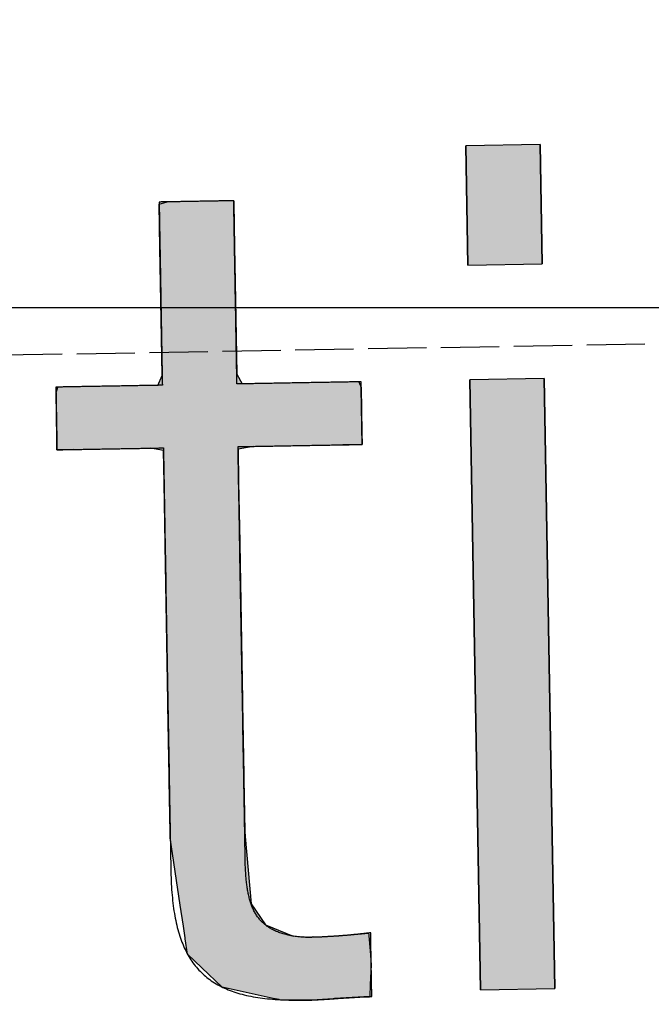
# Model space of a CAD drawing. Extents: x 562 to 7231, y 5817 to 11976.
# Tile 11 of 58: x 3270 to 3324, y 8056 to 8141. Entities that reach past the tile are written whole.
import ezdxf

# ---------------------------------------------------------------- set-up
doc = ezdxf.new("R2010")
doc.units = 0
doc.linetypes.add('GEN3', pattern=[6.25, 5, -1.25])
doc.layers.get('0').update_dxf_attribs({"linetype": 'CONTINUOUS'})
for name, color, linetype in [('3', 6, 'GEN3'), ('5', 3, 'CONTINUOUS'), ('LOGO', 7, 'CONTINUOUS')]:
    doc.layers.add(name, color=color, linetype=linetype)

# ---------------------------------------------------------------- blocks, each defined once
blk = doc.blocks.new('*U41')
at = {"layer": 'LOGO', "color": 30, "linetype": 'CONTINUOUS'}
for p, q in [((23.299, 9.799), (23.398, 9.824)), ((23.299, 9.252), (23.299, 9.799)), ((24.222, 9.824), (24.222, 9.799)), ((24.222, 9.799), (24.222, 9.252)), ((23.299, 8.374), (23.299, 9.252)), ((24.222, 9.252), (24.222, 8.374)), ((23.299, 7.677), (23.299, 8.374)), ((24.222, 8.374), (24.222, 7.677)), ((23.243, 7.555), (23.299, 7.677)), ((24.222, 7.677), (24.288, 7.555)), ((21.981, 7.483), (22.004, 7.555)), ((21.981, 6.928), (21.981, 7.483)), ((25.732, 7.555), (25.759, 7.483)), ((25.759, 7.483), (25.759, 6.928)), ((21.981, 6.779), (21.981, 6.928)), ((25.759, 6.928), (25.759, 6.779)), ((22.187, 6.779), (21.981, 6.779)), ((23.297, 6.746), (23.138, 6.779)), ((23.299, 6.746), (23.297, 6.746)), ((23.299, 6.344), (23.299, 6.746)), ((24.41, 6.779), (24.222, 6.746)), ((24.222, 6.746), (24.222, 6.746)), ((24.222, 6.746), (24.222, 6.344)), ((25.759, 6.779), (25.519, 6.779)), ((23.299, 6.338), (23.299, 6.344)), ((24.222, 6.344), (24.222, 6.338)), ((23.299, 5.597), (23.299, 6.338)), ((24.222, 6.338), (24.222, 5.597)), ((23.299, 5.58), (23.299, 5.597)), ((23.299, 3.639), (23.299, 5.58)), ((24.222, 5.597), (24.222, 5.58)), ((24.222, 5.58), (24.222, 3.639)), ((23.299, 3.594), (23.299, 3.639)), ((23.299, 2.715), (23.299, 3.594)), ((24.222, 3.639), (24.222, 3.594)), ((24.222, 3.594), (24.222, 2.715)), ((23.299, 2.656), (23.299, 2.715)), ((24.222, 2.715), (24.222, 2.656)), ((23.299, 2.018), (23.299, 2.656)), ((24.222, 2.656), (24.222, 2.018)), ((23.299, 1.949), (23.299, 2.018)), ((24.222, 2.018), (24.226, 1.949)), ((23.408, 1.116), (23.299, 1.949)), ((24.226, 1.949), (24.284, 1.116)), ((23.443, 0.852), (23.408, 1.116)), ((24.284, 1.116), (24.457, 0.852)), ((23.461, 0.708), (23.443, 0.852)), ((24.457, 0.852), (24.798, 0.708)), ((23.463, 0.696), (23.461, 0.708)), ((23.488, 0.507), (23.463, 0.696)), ((25.469, 0.708), (25.734, 0.729)), ((25.734, 0.729), (25.736, 0.708)), ((25.736, 0.708), (25.737, 0.696)), ((25.737, 0.696), (25.748, 0.507)), ((23.66, 0.336), (23.488, 0.507)), ((25.748, 0.507), (25.759, 0.336)), ((23.908, 0.092), (23.66, 0.336)), ((25.759, 0.336), (25.743, 0.092)), ((24.539, -0.059), (23.908, 0.092)), ((25.743, 0.092), (25.733, -0.059)), ((24.611, -0.076), (24.539, -0.059)), ((24.614, -0.077), (24.611, -0.076)), ((24.902, -0.086), (24.614, -0.077)), ((24.972, -0.088), (24.902, -0.086)), ((25.081, -0.086), (24.972, -0.088)), ((25.282, -0.077), (25.081, -0.086)), ((25.298, -0.076), (25.282, -0.077)), ((25.733, -0.059), (25.298, -0.076))]:
    blk.add_line(p, q, dxfattribs=at)
at = {"layer": 'LOGO', "color": 30, "linetype": 'CONTINUOUS', "extrusion": (0, 0, -1)}
for points in [[(-23.398, 9.824), (-24.222, 9.799), (-23.299, 9.799)], [(-23.299, 9.799), (-24.222, 9.252), (-23.299, 9.252)], [(-23.299, 9.799), (-24.222, 9.799), (-24.222, 9.252)], [(-23.398, 9.824), (-24.222, 9.824), (-24.222, 9.799)], [(-23.299, 9.252), (-24.222, 8.374), (-23.299, 8.374)], [(-23.299, 9.252), (-24.222, 9.252), (-24.222, 8.374)], [(-23.299, 8.374), (-24.222, 7.677), (-23.299, 7.677)], [(-23.299, 8.374), (-24.222, 8.374), (-24.222, 7.677)], [(-23.299, 7.677), (-24.288, 7.555), (-23.243, 7.555)], [(-23.299, 7.677), (-24.222, 7.677), (-24.288, 7.555)], [(-22.004, 7.555), (-25.759, 7.483), (-21.981, 7.483)], [(-21.981, 7.483), (-25.759, 6.928), (-21.981, 6.928)], [(-21.981, 7.483), (-25.759, 7.483), (-25.759, 6.928)], [(-22.004, 7.555), (-25.732, 7.555), (-25.759, 7.483)], [(-21.981, 6.928), (-25.759, 6.779), (-21.981, 6.779)], [(-21.981, 6.928), (-25.759, 6.928), (-25.759, 6.779)], [(-21.981, 6.779), (-25.519, 6.779), (-22.187, 6.779)], [(-21.981, 6.779), (-25.759, 6.779), (-25.519, 6.779)], [(-23.138, 6.779), (-24.222, 6.746), (-23.297, 6.746)], [(-23.138, 6.779), (-24.41, 6.779), (-24.222, 6.746)], [(-23.297, 6.746), (-24.222, 6.746), (-23.299, 6.746)], [(-23.297, 6.746), (-24.222, 6.746), (-24.222, 6.746)], [(-23.299, 6.746), (-24.222, 6.344), (-23.299, 6.344)], [(-23.299, 6.746), (-24.222, 6.746), (-24.222, 6.344)], [(-23.299, 6.344), (-24.222, 6.338), (-23.299, 6.338)], [(-23.299, 6.344), (-24.222, 6.344), (-24.222, 6.338)], [(-23.299, 6.338), (-24.222, 5.597), (-23.299, 5.597)], [(-23.299, 6.338), (-24.222, 6.338), (-24.222, 5.597)], [(-23.299, 5.597), (-24.222, 5.58), (-23.299, 5.58)], [(-23.299, 5.597), (-24.222, 5.597), (-24.222, 5.58)], [(-23.299, 5.58), (-24.222, 3.639), (-23.299, 3.639)], [(-23.299, 5.58), (-24.222, 5.58), (-24.222, 3.639)], [(-23.299, 3.639), (-24.222, 3.594), (-23.299, 3.594)], [(-23.299, 3.639), (-24.222, 3.639), (-24.222, 3.594)], [(-23.299, 3.594), (-24.222, 2.715), (-23.299, 2.715)], [(-23.299, 3.594), (-24.222, 3.594), (-24.222, 2.715)], [(-23.299, 2.715), (-24.222, 2.656), (-23.299, 2.656)], [(-23.299, 2.715), (-24.222, 2.715), (-24.222, 2.656)], [(-23.299, 2.656), (-24.222, 2.018), (-23.299, 2.018)], [(-23.299, 2.656), (-24.222, 2.656), (-24.222, 2.018)], [(-23.299, 2.018), (-24.226, 1.949), (-23.299, 1.949)], [(-23.299, 2.018), (-24.222, 2.018), (-24.226, 1.949)], [(-23.299, 1.949), (-24.284, 1.116), (-23.408, 1.116)], [(-23.299, 1.949), (-24.226, 1.949), (-24.284, 1.116)], [(-23.408, 1.116), (-24.457, 0.852), (-23.443, 0.852)], [(-23.408, 1.116), (-24.284, 1.116), (-24.457, 0.852)], [(-23.443, 0.852), (-24.798, 0.708), (-23.461, 0.708)], [(-23.443, 0.852), (-24.457, 0.852), (-24.798, 0.708)], [(-23.461, 0.708), (-25.314, 0.696), (-23.463, 0.696)], [(-23.461, 0.708), (-24.798, 0.708), (-25.314, 0.696)], [(-23.463, 0.696), (-25.748, 0.507), (-23.488, 0.507)], [(-23.463, 0.696), (-25.737, 0.696), (-25.748, 0.507)], [(-25.469, 0.708), (-25.737, 0.696), (-25.314, 0.696)], [(-25.734, 0.729), (-25.736, 0.708), (-25.469, 0.708)], [(-25.469, 0.708), (-25.736, 0.708), (-25.737, 0.696)], [(-23.488, 0.507), (-25.759, 0.336), (-23.66, 0.336)], [(-23.488, 0.507), (-25.748, 0.507), (-25.759, 0.336)], [(-23.66, 0.336), (-25.743, 0.092), (-23.908, 0.092)], [(-23.66, 0.336), (-25.759, 0.336), (-25.743, 0.092)], [(-23.908, 0.092), (-25.733, -0.059), (-24.539, -0.059)], [(-23.908, 0.092), (-25.743, 0.092), (-25.733, -0.059)], [(-24.539, -0.059), (-25.298, -0.076), (-24.611, -0.076)], [(-24.539, -0.059), (-25.733, -0.059), (-25.298, -0.076)], [(-24.611, -0.076), (-25.282, -0.077), (-24.614, -0.077)], [(-24.611, -0.076), (-25.298, -0.076), (-25.282, -0.077)], [(-24.614, -0.077), (-25.081, -0.086), (-24.902, -0.086)], [(-24.614, -0.077), (-25.282, -0.077), (-25.081, -0.086)], [(-24.902, -0.086), (-25.081, -0.086), (-24.972, -0.088)]]:
    blk.add_solid(points, dxfattribs=at)
blk = doc.blocks.new('*U42')
at = {"layer": 'LOGO', "color": 30, "linetype": 'CONTINUOUS'}
for p, q in [((27.105, 8.975), (27.105, 10.454)), ((28.027, 10.454), (28.027, 8.975)), ((27.105, 0), (27.105, 7.555)), ((28.027, 7.555), (28.027, 0))]:
    blk.add_line(p, q, dxfattribs=at)
at = {"layer": 'LOGO', "color": 30, "linetype": 'CONTINUOUS', "extrusion": (0, 0, -1)}
for points in [[(-27.105, 10.454), (-28.027, 8.975), (-27.105, 8.975)], [(-27.105, 10.454), (-28.027, 10.454), (-28.027, 8.975)], [(-27.105, 7.555), (-28.027, 0), (-27.105, 0)], [(-27.105, 7.555), (-28.027, 7.555), (-28.027, 0)]]:
    blk.add_solid(points, dxfattribs=at)
blk = doc.blocks.new('KLAUS')
at = {"layer": 'LOGO'}
for points in [[(27.105, 8.975), (28.027, 8.975), (28.027, 10.454), (27.105, 10.454), (27.105, 8.975), (27.105, 8.975)], [(27.105, 0), (28.027, 0), (28.027, 7.555), (27.105, 7.555), (27.105, 0), (27.105, 0)]]:
    blk.add_lwpolyline(points, dxfattribs=at)
blk.add_polyline3d([(24.222, 9.824, 0), (24.221, 9.824, 0), (24.221, 9.824, 0), (24.219, 9.824, 0), (24.217, 9.824, 0), (24.215, 9.824, 0), (24.212, 9.824, 0), (24.208, 9.824, 0), (24.204, 9.824, 0), (24.2, 9.824, 0), (24.195, 9.824, 0), (24.189, 9.824, 0), (24.183, 9.824, 0), (24.177, 9.824, 0), (24.17, 9.824, 0), (24.163, 9.824, 0), (24.156, 9.824, 0), (24.148, 9.824, 0), (24.139, 9.824, 0), (24.131, 9.824, 0), (24.122, 9.824, 0), (24.112, 9.824, 0), (24.103, 9.824, 0), (24.093, 9.824, 0), (24.082, 9.824, 0), (24.072, 9.824, 0), (24.061, 9.824, 0), (24.05, 9.824, 0), (24.038, 9.824, 0), (24.026, 9.824, 0), (24.015, 9.824, 0), (24.003, 9.824, 0), (23.99, 9.824, 0), (23.978, 9.824, 0), (23.965, 9.824, 0), (23.952, 9.824, 0), (23.939, 9.824, 0), (23.926, 9.824, 0), (23.912, 9.824, 0), (23.899, 9.824, 0), (23.885, 9.824, 0), (23.871, 9.824, 0), (23.858, 9.824, 0), (23.844, 9.824, 0), (23.83, 9.824, 0), (23.816, 9.824, 0), (23.802, 9.824, 0), (23.788, 9.824, 0), (23.773, 9.824, 0), (23.759, 9.824, 0), (23.745, 9.824, 0), (23.731, 9.824, 0), (23.717, 9.824, 0), (23.703, 9.824, 0), (23.689, 9.824, 0), (23.675, 9.824, 0), (23.661, 9.824, 0), (23.647, 9.824, 0), (23.634, 9.824, 0), (23.62, 9.824, 0), (23.606, 9.824, 0), (23.593, 9.824, 0), (23.58, 9.824, 0), (23.567, 9.824, 0), (23.554, 9.824, 0), (23.541, 9.824, 0), (23.529, 9.824, 0), (23.516, 9.824, 0), (23.504, 9.824, 0), (23.492, 9.824, 0), (23.481, 9.824, 0), (23.469, 9.824, 0), (23.458, 9.824, 0), (23.447, 9.824, 0), (23.437, 9.824, 0), (23.427, 9.824, 0), (23.417, 9.824, 0), (23.407, 9.824, 0), (23.398, 9.824, 0), (23.389, 9.824, 0), (23.38, 9.824, 0), (23.372, 9.824, 0), (23.364, 9.824, 0), (23.357, 9.824, 0), (23.349, 9.824, 0), (23.343, 9.824, 0), (23.337, 9.824, 0), (23.331, 9.824, 0), (23.325, 9.824, 0), (23.32, 9.824, 0), (23.316, 9.824, 0), (23.312, 9.824, 0), (23.309, 9.824, 0), (23.306, 9.824, 0), (23.303, 9.824, 0), (23.302, 9.824, 0), (23.3, 9.824, 0), (23.3, 9.824, 0), (23.299, 9.824, 0), (23.299, 9.823, 0), (23.299, 9.821, 0), (23.299, 9.817, 0), (23.299, 9.812, 0), (23.299, 9.806, 0), (23.299, 9.798, 0), (23.299, 9.789, 0), (23.299, 9.779, 0), (23.299, 9.768, 0), (23.299, 9.756, 0), (23.299, 9.742, 0), (23.299, 9.728, 0), (23.299, 9.712, 0), (23.299, 9.695, 0), (23.299, 9.677, 0), (23.299, 9.659, 0), (23.299, 9.639, 0), (23.299, 9.618, 0), (23.299, 9.597, 0), (23.299, 9.574, 0), (23.299, 9.551, 0), (23.299, 9.527, 0), (23.299, 9.502, 0), (23.299, 9.477, 0), (23.299, 9.451, 0), (23.299, 9.424, 0), (23.299, 9.396, 0), (23.299, 9.368, 0), (23.299, 9.339, 0), (23.299, 9.31, 0), (23.299, 9.28, 0), (23.299, 9.249, 0), (23.299, 9.218, 0), (23.299, 9.187, 0), (23.299, 9.155, 0), (23.299, 9.123, 0), (23.299, 9.09, 0), (23.299, 9.057, 0), (23.299, 9.024, 0), (23.299, 8.99, 0), (23.299, 8.956, 0), (23.299, 8.922, 0), (23.299, 8.888, 0), (23.299, 8.854, 0), (23.299, 8.819, 0), (23.299, 8.785, 0), (23.299, 8.75, 0), (23.299, 8.715, 0), (23.299, 8.68, 0), (23.299, 8.645, 0), (23.299, 8.611, 0), (23.299, 8.576, 0), (23.299, 8.541, 0), (23.299, 8.507, 0), (23.299, 8.473, 0), (23.299, 8.439, 0), (23.299, 8.405, 0), (23.299, 8.371, 0), (23.299, 8.337, 0), (23.299, 8.304, 0), (23.299, 8.272, 0), (23.299, 8.239, 0), (23.299, 8.207, 0), (23.299, 8.175, 0), (23.299, 8.144, 0), (23.299, 8.114, 0), (23.299, 8.083, 0), (23.299, 8.054, 0), (23.299, 8.025, 0), (23.299, 7.996, 0), (23.299, 7.968, 0), (23.299, 7.941, 0), (23.299, 7.914, 0), (23.299, 7.888, 0), (23.299, 7.863, 0), (23.299, 7.839, 0), (23.299, 7.815, 0), (23.299, 7.793, 0), (23.299, 7.771, 0), (23.299, 7.75, 0), (23.299, 7.729, 0), (23.299, 7.71, 0), (23.299, 7.692, 0), (23.299, 7.675, 0), (23.299, 7.659, 0), (23.299, 7.644, 0), (23.299, 7.629, 0), (23.299, 7.617, 0), (23.299, 7.605, 0), (23.299, 7.594, 0), (23.299, 7.585, 0), (23.299, 7.576, 0), (23.299, 7.57, 0), (23.299, 7.564, 0), (23.299, 7.56, 0), (23.299, 7.557, 0), (23.299, 7.555, 0), (23.299, 7.555, 0), (23.299, 7.555, 0), (23.297, 7.555, 0), (23.295, 7.555, 0), (23.292, 7.555, 0), (23.288, 7.555, 0), (23.283, 7.555, 0), (23.278, 7.555, 0), (23.272, 7.555, 0), (23.265, 7.555, 0), (23.258, 7.555, 0), (23.25, 7.555, 0), (23.242, 7.555, 0), (23.232, 7.555, 0), (23.223, 7.555, 0), (23.212, 7.555, 0), (23.201, 7.555, 0), (23.19, 7.555, 0), (23.178, 7.555, 0), (23.165, 7.555, 0), (23.152, 7.555, 0), (23.138, 7.555, 0), (23.124, 7.555, 0), (23.11, 7.555, 0), (23.095, 7.555, 0), (23.08, 7.555, 0), (23.064, 7.555, 0), (23.048, 7.555, 0), (23.031, 7.555, 0), (23.015, 7.555, 0), (22.997, 7.555, 0), (22.98, 7.555, 0), (22.962, 7.555, 0), (22.944, 7.555, 0), (22.926, 7.555, 0), (22.907, 7.555, 0), (22.889, 7.555, 0), (22.87, 7.555, 0), (22.851, 7.555, 0), (22.831, 7.555, 0), (22.812, 7.555, 0), (22.792, 7.555, 0), (22.772, 7.555, 0), (22.752, 7.555, 0), (22.732, 7.555, 0), (22.712, 7.555, 0), (22.692, 7.555, 0), (22.672, 7.555, 0), (22.652, 7.555, 0), (22.631, 7.555, 0), (22.611, 7.555, 0), (22.591, 7.555, 0), (22.571, 7.555, 0), (22.551, 7.555, 0), (22.531, 7.555, 0), (22.511, 7.555, 0), (22.491, 7.555, 0), (22.471, 7.555, 0), (22.452, 7.555, 0), (22.433, 7.555, 0), (22.413, 7.555, 0), (22.394, 7.555, 0), (22.376, 7.555, 0), (22.357, 7.555, 0), (22.339, 7.555, 0), (22.321, 7.555, 0), (22.303, 7.555, 0), (22.285, 7.555, 0), (22.268, 7.555, 0), (22.251, 7.555, 0), (22.235, 7.555, 0), (22.219, 7.555, 0), (22.203, 7.555, 0), (22.188, 7.555, 0), (22.173, 7.555, 0), (22.158, 7.555, 0), (22.144, 7.555, 0), (22.13, 7.555, 0), (22.117, 7.555, 0), (22.105, 7.555, 0), (22.093, 7.555, 0), (22.081, 7.555, 0), (22.07, 7.555, 0), (22.059, 7.555, 0), (22.049, 7.555, 0), (22.04, 7.555, 0), (22.032, 7.555, 0), (22.023, 7.555, 0), (22.016, 7.555, 0), (22.009, 7.555, 0), (22.003, 7.555, 0), (21.998, 7.555, 0), (21.993, 7.555, 0), (21.989, 7.555, 0), (21.986, 7.555, 0), (21.984, 7.555, 0), (21.982, 7.555, 0), (21.982, 7.555, 0), (21.981, 7.555, 0), (21.981, 7.554, 0), (21.981, 7.553, 0), (21.981, 7.552, 0), (21.981, 7.55, 0), (21.981, 7.548, 0), (21.981, 7.545, 0), (21.981, 7.542, 0), (21.981, 7.538, 0), (21.981, 7.534, 0), (21.981, 7.53, 0), (21.981, 7.525, 0), (21.981, 7.52, 0), (21.981, 7.514, 0), (21.981, 7.508, 0), (21.981, 7.502, 0), (21.981, 7.496, 0), (21.981, 7.489, 0), (21.981, 7.482, 0), (21.981, 7.474, 0), (21.981, 7.466, 0), (21.981, 7.458, 0), (21.981, 7.45, 0), (21.981, 7.442, 0), (21.981, 7.433, 0), (21.981, 7.424, 0), (21.981, 7.414, 0), (21.981, 7.405, 0), (21.981, 7.395, 0), (21.981, 7.385, 0), (21.981, 7.375, 0), (21.981, 7.365, 0), (21.981, 7.354, 0), (21.981, 7.344, 0), (21.981, 7.333, 0), (21.981, 7.322, 0), (21.981, 7.311, 0), (21.981, 7.3, 0), (21.981, 7.288, 0), (21.981, 7.277, 0), (21.981, 7.265, 0), (21.981, 7.254, 0), (21.981, 7.242, 0), (21.981, 7.231, 0), (21.981, 7.219, 0), (21.981, 7.207, 0), (21.981, 7.195, 0), (21.981, 7.183, 0), (21.981, 7.171, 0), (21.981, 7.159, 0), (21.981, 7.147, 0), (21.981, 7.136, 0), (21.981, 7.124, 0), (21.981, 7.112, 0), (21.981, 7.1, 0), (21.981, 7.088, 0), (21.981, 7.077, 0), (21.981, 7.065, 0), (21.981, 7.054, 0), (21.981, 7.042, 0), (21.981, 7.031, 0), (21.981, 7.02, 0), (21.981, 7.009, 0), (21.981, 6.998, 0), (21.981, 6.987, 0), (21.981, 6.977, 0), (21.981, 6.966, 0), (21.981, 6.956, 0), (21.981, 6.946, 0), (21.981, 6.936, 0), (21.981, 6.926, 0), (21.981, 6.917, 0), (21.981, 6.908, 0), (21.981, 6.899, 0), (21.981, 6.89, 0), (21.981, 6.881, 0), (21.981, 6.873, 0), (21.981, 6.865, 0), (21.981, 6.857, 0), (21.981, 6.85, 0), (21.981, 6.843, 0), (21.981, 6.836, 0), (21.981, 6.83, 0), (21.981, 6.824, 0), (21.981, 6.818, 0), (21.981, 6.812, 0), (21.981, 6.807, 0), (21.981, 6.803, 0), (21.981, 6.798, 0), (21.981, 6.795, 0), (21.981, 6.791, 0), (21.981, 6.788, 0), (21.981, 6.785, 0), (21.981, 6.783, 0), (21.981, 6.781, 0), (21.981, 6.78, 0), (21.981, 6.779, 0), (21.981, 6.779, 0), (21.982, 6.779, 0), (21.983, 6.779, 0), (21.984, 6.779, 0), (21.987, 6.779, 0), (21.99, 6.779, 0), (21.994, 6.779, 0), (21.999, 6.779, 0), (22.005, 6.779, 0), (22.011, 6.779, 0), (22.018, 6.779, 0), (22.025, 6.779, 0), (22.034, 6.779, 0), (22.042, 6.779, 0), (22.052, 6.779, 0), (22.062, 6.779, 0), (22.073, 6.779, 0), (22.084, 6.779, 0), (22.095, 6.779, 0), (22.108, 6.779, 0), (22.12, 6.779, 0), (22.134, 6.779, 0), (22.147, 6.779, 0), (22.162, 6.779, 0), (22.176, 6.779, 0), (22.191, 6.779, 0), (22.207, 6.779, 0), (22.223, 6.779, 0), (22.239, 6.779, 0), (22.255, 6.779, 0), (22.272, 6.779, 0), (22.29, 6.779, 0), (22.307, 6.779, 0), (22.325, 6.779, 0), (22.343, 6.779, 0), (22.361, 6.779, 0), (22.38, 6.779, 0), (22.399, 6.779, 0), (22.418, 6.779, 0), (22.437, 6.779, 0), (22.457, 6.779, 0), (22.476, 6.779, 0), (22.496, 6.779, 0), (22.516, 6.779, 0), (22.536, 6.779, 0), (22.556, 6.779, 0), (22.576, 6.779, 0), (22.596, 6.779, 0), (22.616, 6.779, 0), (22.636, 6.779, 0), (22.657, 6.779, 0), (22.677, 6.779, 0), (22.697, 6.779, 0), (22.717, 6.779, 0), (22.737, 6.779, 0), (22.757, 6.779, 0), (22.777, 6.779, 0), (22.797, 6.779, 0), (22.816, 6.779, 0), (22.836, 6.779, 0), (22.855, 6.779, 0), (22.874, 6.779, 0), (22.893, 6.779, 0), (22.912, 6.779, 0), (22.93, 6.779, 0), (22.948, 6.779, 0), (22.966, 6.779, 0), (22.984, 6.779, 0), (23.002, 6.779, 0), (23.019, 6.779, 0), (23.035, 6.779, 0), (23.052, 6.779, 0), (23.068, 6.779, 0), (23.083, 6.779, 0), (23.099, 6.779, 0), (23.113, 6.779, 0), (23.128, 6.779, 0), (23.142, 6.779, 0), (23.155, 6.779, 0), (23.168, 6.779, 0), (23.18, 6.779, 0), (23.192, 6.779, 0), (23.204, 6.779, 0), (23.215, 6.779, 0), (23.225, 6.779, 0), (23.235, 6.779, 0), (23.244, 6.779, 0), (23.252, 6.779, 0), (23.26, 6.779, 0), (23.267, 6.779, 0), (23.274, 6.779, 0), (23.279, 6.779, 0), (23.285, 6.779, 0), (23.289, 6.779, 0), (23.293, 6.779, 0), (23.295, 6.779, 0), (23.297, 6.779, 0), (23.299, 6.779, 0), (23.299, 6.779, 0), (23.299, 6.778, 0), (23.299, 6.773, 0), (23.299, 6.766, 0), (23.299, 6.755, 0), (23.299, 6.741, 0), (23.299, 6.725, 0), (23.299, 6.706, 0), (23.299, 6.684, 0), (23.299, 6.659, 0), (23.299, 6.631, 0), (23.299, 6.601, 0), (23.299, 6.569, 0), (23.299, 6.534, 0), (23.299, 6.496, 0), (23.299, 6.456, 0), (23.299, 6.414, 0), (23.299, 6.37, 0), (23.299, 6.324, 0), (23.299, 6.275, 0), (23.299, 6.225, 0), (23.299, 6.173, 0), (23.299, 6.119, 0), (23.299, 6.063, 0), (23.299, 6.005, 0), (23.299, 5.946, 0), (23.299, 5.885, 0), (23.299, 5.822, 0), (23.299, 5.758, 0), (23.299, 5.693, 0), (23.299, 5.627, 0), (23.299, 5.559, 0), (23.299, 5.49, 0), (23.299, 5.419, 0), (23.299, 5.348, 0), (23.299, 5.276, 0), (23.299, 5.203, 0), (23.299, 5.129, 0), (23.299, 5.054, 0), (23.299, 4.978, 0), (23.299, 4.902, 0), (23.299, 4.825, 0), (23.299, 4.748, 0), (23.299, 4.67, 0), (23.299, 4.592, 0), (23.299, 4.513, 0), (23.299, 4.434, 0), (23.299, 4.355, 0), (23.299, 4.276, 0), (23.299, 4.197, 0), (23.299, 4.118, 0), (23.299, 4.038, 0), (23.299, 3.959, 0), (23.299, 3.88, 0), (23.299, 3.802, 0), (23.299, 3.724, 0), (23.299, 3.646, 0), (23.299, 3.568, 0), (23.299, 3.491, 0), (23.299, 3.415, 0), (23.299, 3.34, 0), (23.299, 3.265, 0), (23.299, 3.191, 0), (23.299, 3.117, 0), (23.299, 3.045, 0), (23.299, 2.974, 0), (23.299, 2.903, 0), (23.299, 2.834, 0), (23.299, 2.766, 0), (23.299, 2.7, 0), (23.299, 2.634, 0), (23.299, 2.57, 0), (23.299, 2.508, 0), (23.299, 2.447, 0), (23.299, 2.387, 0), (23.299, 2.33, 0), (23.299, 2.274, 0), (23.299, 2.219, 0), (23.299, 2.167, 0), (23.299, 2.116, 0), (23.299, 2.068, 0), (23.299, 2.022, 0), (23.299, 1.977, 0), (23.299, 1.935, 0), (23.299, 1.895, 0), (23.299, 1.858, 0), (23.299, 1.822, 0), (23.299, 1.79, 0), (23.299, 1.759, 0), (23.299, 1.732, 0), (23.299, 1.707, 0), (23.299, 1.685, 0), (23.299, 1.665, 0), (23.299, 1.648, 0), (23.299, 1.635, 0), (23.299, 1.624, 0), (23.299, 1.616, 0), (23.299, 1.612, 0), (23.299, 1.608, 0), (23.299, 1.569, 0), (23.299, 1.53, 0), (23.299, 1.492, 0), (23.3, 1.454, 0), (23.301, 1.417, 0), (23.302, 1.381, 0), (23.303, 1.345, 0), (23.305, 1.309, 0), (23.307, 1.274, 0), (23.309, 1.24, 0), (23.312, 1.206, 0), (23.315, 1.173, 0), (23.318, 1.14, 0), (23.321, 1.108, 0), (23.325, 1.076, 0), (23.329, 1.045, 0), (23.334, 1.014, 0), (23.338, 0.983, 0), (23.343, 0.954, 0), (23.349, 0.924, 0), (23.355, 0.895, 0), (23.361, 0.867, 0), (23.367, 0.839, 0), (23.374, 0.812, 0), (23.381, 0.785, 0), (23.388, 0.759, 0), (23.396, 0.733, 0), (23.404, 0.707, 0), (23.412, 0.682, 0), (23.421, 0.658, 0), (23.43, 0.634, 0), (23.439, 0.61, 0), (23.449, 0.587, 0), (23.459, 0.564, 0), (23.47, 0.542, 0), (23.481, 0.52, 0), (23.492, 0.499, 0), (23.503, 0.478, 0), (23.515, 0.457, 0), (23.527, 0.437, 0), (23.54, 0.417, 0), (23.553, 0.398, 0), (23.567, 0.379, 0), (23.58, 0.361, 0), (23.595, 0.343, 0), (23.609, 0.326, 0), (23.624, 0.308, 0), (23.639, 0.292, 0), (23.655, 0.275, 0), (23.671, 0.259, 0), (23.688, 0.244, 0), (23.704, 0.229, 0), (23.722, 0.214, 0), (23.739, 0.2, 0), (23.757, 0.186, 0), (23.776, 0.172, 0), (23.795, 0.159, 0), (23.814, 0.146, 0), (23.834, 0.134, 0), (23.854, 0.122, 0), (23.874, 0.11, 0), (23.895, 0.099, 0), (23.917, 0.088, 0), (23.938, 0.078, 0), (23.961, 0.067, 0), (23.983, 0.057, 0), (24.006, 0.048, 0), (24.03, 0.039, 0), (24.054, 0.03, 0), (24.078, 0.022, 0), (24.103, 0.013, 0), (24.128, 0.006, 0), (24.154, -0.002, 0), (24.18, -0.009, 0), (24.207, -0.016, 0), (24.234, -0.022, 0), (24.261, -0.028, 0), (24.289, -0.034, 0), (24.318, -0.04, 0), (24.347, -0.045, 0), (24.376, -0.05, 0), (24.406, -0.054, 0), (24.436, -0.059, 0), (24.467, -0.063, 0), (24.498, -0.066, 0), (24.53, -0.07, 0), (24.562, -0.073, 0), (24.595, -0.076, 0), (24.628, -0.078, 0), (24.661, -0.08, 0), (24.695, -0.082, 0), (24.73, -0.084, 0), (24.765, -0.085, 0), (24.801, -0.086, 0), (24.837, -0.087, 0), (24.873, -0.088, 0), (24.91, -0.088, 0), (24.941, -0.088, 0), (24.95, -0.088, 0), (24.958, -0.088, 0), (24.967, -0.088, 0), (24.975, -0.088, 0), (24.984, -0.088, 0), (24.992, -0.088, 0), (25.001, -0.088, 0), (25.009, -0.088, 0), (25.017, -0.088, 0), (25.026, -0.087, 0), (25.034, -0.087, 0), (25.043, -0.087, 0), (25.051, -0.087, 0), (25.06, -0.087, 0), (25.068, -0.086, 0), (25.077, -0.086, 0), (25.085, -0.086, 0), (25.093, -0.086, 0), (25.102, -0.085, 0), (25.11, -0.085, 0), (25.119, -0.085, 0), (25.127, -0.084, 0), (25.135, -0.084, 0), (25.144, -0.084, 0), (25.152, -0.083, 0), (25.16, -0.083, 0), (25.169, -0.083, 0), (25.177, -0.082, 0), (25.186, -0.082, 0), (25.194, -0.082, 0), (25.202, -0.081, 0), (25.21, -0.081, 0), (25.219, -0.08, 0), (25.227, -0.08, 0), (25.235, -0.08, 0), (25.244, -0.079, 0), (25.252, -0.079, 0), (25.26, -0.078, 0), (25.269, -0.078, 0), (25.277, -0.077, 0), (25.285, -0.077, 0), (25.294, -0.077, 0), (25.302, -0.076, 0), (25.31, -0.076, 0), (25.319, -0.075, 0), (25.327, -0.075, 0), (25.335, -0.074, 0), (25.344, -0.074, 0), (25.352, -0.073, 0), (25.36, -0.073, 0), (25.369, -0.073, 0), (25.377, -0.072, 0), (25.385, -0.072, 0), (25.393, -0.071, 0), (25.402, -0.071, 0), (25.41, -0.07, 0), (25.418, -0.07, 0), (25.427, -0.07, 0), (25.435, -0.069, 0), (25.443, -0.069, 0), (25.452, -0.068, 0), (25.46, -0.068, 0), (25.468, -0.067, 0), (25.477, -0.067, 0), (25.485, -0.067, 0), (25.493, -0.066, 0), (25.502, -0.066, 0), (25.51, -0.065, 0), (25.518, -0.065, 0), (25.527, -0.065, 0), (25.535, -0.064, 0), (25.543, -0.064, 0), (25.552, -0.064, 0), (25.56, -0.063, 0), (25.568, -0.063, 0), (25.577, -0.063, 0), (25.585, -0.062, 0), (25.594, -0.062, 0), (25.602, -0.062, 0), (25.61, -0.062, 0), (25.619, -0.061, 0), (25.627, -0.061, 0), (25.636, -0.061, 0), (25.644, -0.061, 0), (25.652, -0.06, 0), (25.661, -0.06, 0), (25.669, -0.06, 0), (25.678, -0.06, 0), (25.686, -0.06, 0), (25.695, -0.06, 0), (25.703, -0.059, 0), (25.712, -0.059, 0), (25.72, -0.059, 0), (25.729, -0.059, 0), (25.737, -0.059, 0), (25.746, -0.059, 0), (25.754, -0.059, 0), (25.759, -0.059, 0), (25.759, -0.059, 0), (25.759, -0.058, 0), (25.759, -0.056, 0), (25.759, -0.054, 0), (25.759, -0.052, 0), (25.759, -0.049, 0), (25.759, -0.046, 0), (25.759, -0.042, 0), (25.759, -0.038, 0), (25.759, -0.034, 0), (25.759, -0.029, 0), (25.759, -0.024, 0), (25.759, -0.018, 0), (25.759, -0.013, 0), (25.759, -0.006, 0), (25.759, 0, 0), (25.759, 0.007, 0), (25.759, 0.014, 0), (25.759, 0.022, 0), (25.759, 0.03, 0), (25.759, 0.038, 0), (25.759, 0.046, 0), (25.759, 0.055, 0), (25.759, 0.064, 0), (25.759, 0.073, 0), (25.759, 0.083, 0), (25.759, 0.092, 0), (25.759, 0.102, 0), (25.759, 0.112, 0), (25.759, 0.123, 0), (25.759, 0.133, 0), (25.759, 0.144, 0), (25.759, 0.155, 0), (25.759, 0.166, 0), (25.759, 0.177, 0), (25.759, 0.188, 0), (25.759, 0.199, 0), (25.759, 0.211, 0), (25.759, 0.223, 0), (25.759, 0.234, 0), (25.759, 0.246, 0), (25.759, 0.258, 0), (25.759, 0.27, 0), (25.759, 0.282, 0), (25.759, 0.294, 0), (25.759, 0.306, 0), (25.759, 0.318, 0), (25.759, 0.33, 0), (25.759, 0.342, 0), (25.759, 0.355, 0), (25.759, 0.367, 0), (25.759, 0.379, 0), (25.759, 0.391, 0), (25.759, 0.403, 0), (25.759, 0.415, 0), (25.759, 0.427, 0), (25.759, 0.438, 0), (25.759, 0.45, 0), (25.759, 0.462, 0), (25.759, 0.473, 0), (25.759, 0.485, 0), (25.759, 0.496, 0), (25.759, 0.507, 0), (25.759, 0.518, 0), (25.759, 0.529, 0), (25.759, 0.539, 0), (25.759, 0.55, 0), (25.759, 0.56, 0), (25.759, 0.57, 0), (25.759, 0.58, 0), (25.759, 0.59, 0), (25.759, 0.599, 0), (25.759, 0.609, 0), (25.759, 0.617, 0), (25.759, 0.626, 0), (25.759, 0.635, 0), (25.759, 0.643, 0), (25.759, 0.651, 0), (25.759, 0.658, 0), (25.759, 0.665, 0), (25.759, 0.672, 0), (25.759, 0.679, 0), (25.759, 0.685, 0), (25.759, 0.691, 0), (25.759, 0.697, 0), (25.759, 0.702, 0), (25.759, 0.707, 0), (25.759, 0.711, 0), (25.759, 0.715, 0), (25.759, 0.719, 0), (25.759, 0.722, 0), (25.759, 0.725, 0), (25.759, 0.727, 0), (25.759, 0.729, 0), (25.759, 0.73, 0), (25.759, 0.731, 0), (25.759, 0.732, 0), (25.754, 0.731, 0), (25.746, 0.73, 0), (25.738, 0.729, 0), (25.73, 0.728, 0), (25.722, 0.728, 0), (25.714, 0.727, 0), (25.706, 0.726, 0), (25.698, 0.725, 0), (25.69, 0.724, 0), (25.682, 0.723, 0), (25.674, 0.723, 0), (25.666, 0.722, 0), (25.657, 0.721, 0), (25.649, 0.72, 0), (25.641, 0.72, 0), (25.633, 0.719, 0), (25.625, 0.718, 0), (25.617, 0.717, 0), (25.609, 0.717, 0), (25.601, 0.716, 0), (25.593, 0.715, 0), (25.585, 0.714, 0), (25.577, 0.714, 0), (25.569, 0.713, 0), (25.56, 0.712, 0), (25.552, 0.712, 0), (25.544, 0.711, 0), (25.536, 0.71, 0), (25.528, 0.71, 0), (25.52, 0.709, 0), (25.512, 0.709, 0), (25.504, 0.708, 0), (25.496, 0.707, 0), (25.488, 0.707, 0), (25.48, 0.706, 0), (25.471, 0.706, 0), (25.463, 0.705, 0), (25.455, 0.704, 0), (25.447, 0.704, 0), (25.439, 0.703, 0), (25.431, 0.703, 0), (25.423, 0.702, 0), (25.415, 0.702, 0), (25.407, 0.701, 0), (25.399, 0.701, 0), (25.391, 0.7, 0), (25.383, 0.7, 0), (25.375, 0.699, 0), (25.366, 0.699, 0), (25.358, 0.698, 0), (25.35, 0.698, 0), (25.342, 0.698, 0), (25.334, 0.697, 0), (25.326, 0.697, 0), (25.318, 0.696, 0), (25.31, 0.696, 0), (25.302, 0.696, 0), (25.294, 0.695, 0), (25.286, 0.695, 0), (25.277, 0.695, 0), (25.269, 0.694, 0), (25.261, 0.694, 0), (25.253, 0.694, 0), (25.245, 0.693, 0), (25.237, 0.693, 0), (25.229, 0.693, 0), (25.221, 0.692, 0), (25.213, 0.692, 0), (25.205, 0.692, 0), (25.197, 0.692, 0), (25.189, 0.691, 0), (25.18, 0.691, 0), (25.172, 0.691, 0), (25.164, 0.691, 0), (25.156, 0.69, 0), (25.148, 0.69, 0), (25.14, 0.69, 0), (25.132, 0.69, 0), (25.124, 0.69, 0), (25.116, 0.689, 0), (25.108, 0.689, 0), (25.1, 0.689, 0), (25.092, 0.689, 0), (25.084, 0.689, 0), (25.075, 0.689, 0), (25.067, 0.689, 0), (25.059, 0.688, 0), (25.051, 0.688, 0), (25.043, 0.688, 0), (25.035, 0.688, 0), (25.027, 0.688, 0), (25.019, 0.688, 0), (25.011, 0.688, 0), (25.003, 0.688, 0), (24.994, 0.688, 0), (24.986, 0.688, 0), (24.978, 0.688, 0), (24.97, 0.688, 0), (24.953, 0.689, 0), (24.933, 0.691, 0), (24.914, 0.692, 0), (24.895, 0.694, 0), (24.876, 0.696, 0), (24.858, 0.699, 0), (24.84, 0.701, 0), (24.822, 0.704, 0), (24.805, 0.707, 0), (24.788, 0.71, 0), (24.771, 0.713, 0), (24.755, 0.717, 0), (24.739, 0.721, 0), (24.723, 0.724, 0), (24.707, 0.729, 0), (24.692, 0.733, 0), (24.677, 0.737, 0), (24.663, 0.742, 0), (24.649, 0.747, 0), (24.635, 0.752, 0), (24.621, 0.757, 0), (24.608, 0.762, 0), (24.595, 0.768, 0), (24.582, 0.773, 0), (24.57, 0.779, 0), (24.558, 0.785, 0), (24.546, 0.792, 0), (24.534, 0.798, 0), (24.523, 0.805, 0), (24.512, 0.812, 0), (24.501, 0.819, 0), (24.491, 0.826, 0), (24.48, 0.833, 0), (24.47, 0.841, 0), (24.461, 0.848, 0), (24.451, 0.856, 0), (24.442, 0.864, 0), (24.433, 0.873, 0), (24.424, 0.881, 0), (24.416, 0.89, 0), (24.407, 0.899, 0), (24.399, 0.908, 0), (24.391, 0.917, 0), (24.384, 0.926, 0), (24.376, 0.936, 0), (24.369, 0.945, 0), (24.362, 0.955, 0), (24.355, 0.965, 0), (24.349, 0.975, 0), (24.343, 0.986, 0), (24.337, 0.996, 0), (24.331, 1.007, 0), (24.325, 1.018, 0), (24.319, 1.029, 0), (24.314, 1.04, 0), (24.309, 1.052, 0), (24.304, 1.063, 0), (24.299, 1.075, 0), (24.294, 1.087, 0), (24.29, 1.099, 0), (24.286, 1.111, 0), (24.282, 1.124, 0), (24.278, 1.137, 0), (24.274, 1.149, 0), (24.27, 1.162, 0), (24.267, 1.175, 0), (24.264, 1.189, 0), (24.261, 1.202, 0), (24.258, 1.216, 0), (24.255, 1.23, 0), (24.252, 1.244, 0), (24.25, 1.258, 0), (24.247, 1.272, 0), (24.245, 1.287, 0), (24.243, 1.301, 0), (24.241, 1.316, 0), (24.239, 1.331, 0), (24.237, 1.346, 0), (24.235, 1.361, 0), (24.234, 1.377, 0), (24.232, 1.392, 0), (24.231, 1.408, 0), (24.23, 1.424, 0), (24.229, 1.44, 0), (24.227, 1.456, 0), (24.227, 1.473, 0), (24.226, 1.49, 0), (24.225, 1.506, 0), (24.224, 1.523, 0), (24.224, 1.54, 0), (24.223, 1.557, 0), (24.223, 1.575, 0), (24.222, 1.592, 0), (24.222, 1.61, 0), (24.222, 1.628, 0), (24.222, 1.646, 0), (24.222, 1.664, 0), (24.222, 1.682, 0), (24.222, 1.685, 0), (24.222, 1.689, 0), (24.222, 1.697, 0), (24.222, 1.708, 0), (24.222, 1.721, 0), (24.222, 1.738, 0), (24.222, 1.757, 0), (24.222, 1.779, 0), (24.222, 1.803, 0), (24.222, 1.831, 0), (24.222, 1.86, 0), (24.222, 1.893, 0), (24.222, 1.927, 0), (24.222, 1.964, 0), (24.222, 2.004, 0), (24.222, 2.045, 0), (24.222, 2.089, 0), (24.222, 2.135, 0), (24.222, 2.183, 0), (24.222, 2.232, 0), (24.222, 2.284, 0), (24.222, 2.338, 0), (24.222, 2.393, 0), (24.222, 2.45, 0), (24.222, 2.508, 0), (24.222, 2.568, 0), (24.222, 2.63, 0), (24.222, 2.693, 0), (24.222, 2.758, 0), (24.222, 2.823, 0), (24.222, 2.89, 0), (24.222, 2.958, 0), (24.222, 3.028, 0), (24.222, 3.098, 0), (24.222, 3.169, 0), (24.222, 3.242, 0), (24.222, 3.315, 0), (24.222, 3.388, 0), (24.222, 3.463, 0), (24.222, 3.538, 0), (24.222, 3.614, 0), (24.222, 3.69, 0), (24.222, 3.767, 0), (24.222, 3.844, 0), (24.222, 3.922, 0), (24.222, 3.999, 0), (24.222, 4.077, 0), (24.222, 4.155, 0), (24.222, 4.233, 0), (24.222, 4.312, 0), (24.222, 4.39, 0), (24.222, 4.468, 0), (24.222, 4.545, 0), (24.222, 4.623, 0), (24.222, 4.7, 0), (24.222, 4.777, 0), (24.222, 4.853, 0), (24.222, 4.929, 0), (24.222, 5.004, 0), (24.222, 5.078, 0), (24.222, 5.152, 0), (24.222, 5.225, 0), (24.222, 5.297, 0), (24.222, 5.368, 0), (24.222, 5.439, 0), (24.222, 5.508, 0), (24.222, 5.576, 0), (24.222, 5.643, 0), (24.222, 5.709, 0), (24.222, 5.773, 0), (24.222, 5.836, 0), (24.222, 5.897, 0), (24.222, 5.958, 0), (24.222, 6.016, 0), (24.222, 6.073, 0), (24.222, 6.128, 0), (24.222, 6.181, 0), (24.222, 6.233, 0), (24.222, 6.283, 0), (24.222, 6.33, 0), (24.222, 6.376, 0), (24.222, 6.42, 0), (24.222, 6.461, 0), (24.222, 6.5, 0), (24.222, 6.537, 0), (24.222, 6.572, 0), (24.222, 6.604, 0), (24.222, 6.633, 0), (24.222, 6.66, 0), (24.222, 6.685, 0), (24.222, 6.707, 0), (24.222, 6.726, 0), (24.222, 6.742, 0), (24.222, 6.755, 0), (24.222, 6.766, 0), (24.222, 6.773, 0), (24.222, 6.778, 0), (24.222, 6.779, 0), (24.222, 6.779, 0), (24.224, 6.779, 0), (24.226, 6.779, 0), (24.23, 6.779, 0), (24.234, 6.779, 0), (24.239, 6.779, 0), (24.245, 6.779, 0), (24.252, 6.779, 0), (24.259, 6.779, 0), (24.268, 6.779, 0), (24.277, 6.779, 0), (24.287, 6.779, 0), (24.297, 6.779, 0), (24.308, 6.779, 0), (24.32, 6.779, 0), (24.333, 6.779, 0), (24.346, 6.779, 0), (24.36, 6.779, 0), (24.375, 6.779, 0), (24.39, 6.779, 0), (24.406, 6.779, 0), (24.422, 6.779, 0), (24.439, 6.779, 0), (24.456, 6.779, 0), (24.474, 6.779, 0), (24.492, 6.779, 0), (24.511, 6.779, 0), (24.53, 6.779, 0), (24.549, 6.779, 0), (24.569, 6.779, 0), (24.589, 6.779, 0), (24.61, 6.779, 0), (24.631, 6.779, 0), (24.652, 6.779, 0), (24.674, 6.779, 0), (24.696, 6.779, 0), (24.718, 6.779, 0), (24.74, 6.779, 0), (24.763, 6.779, 0), (24.785, 6.779, 0), (24.808, 6.779, 0), (24.831, 6.779, 0), (24.854, 6.779, 0), (24.878, 6.779, 0), (24.901, 6.779, 0), (24.925, 6.779, 0), (24.948, 6.779, 0), (24.972, 6.779, 0), (24.995, 6.779, 0), (25.019, 6.779, 0), (25.042, 6.779, 0), (25.066, 6.779, 0), (25.089, 6.779, 0), (25.113, 6.779, 0), (25.136, 6.779, 0), (25.159, 6.779, 0), (25.182, 6.779, 0), (25.205, 6.779, 0), (25.227, 6.779, 0), (25.25, 6.779, 0), (25.272, 6.779, 0), (25.294, 6.779, 0), (25.316, 6.779, 0), (25.337, 6.779, 0), (25.358, 6.779, 0), (25.379, 6.779, 0), (25.4, 6.779, 0), (25.42, 6.779, 0), (25.44, 6.779, 0), (25.459, 6.779, 0), (25.478, 6.779, 0), (25.497, 6.779, 0), (25.515, 6.779, 0), (25.532, 6.779, 0), (25.549, 6.779, 0), (25.566, 6.779, 0), (25.582, 6.779, 0), (25.597, 6.779, 0), (25.612, 6.779, 0), (25.626, 6.779, 0), (25.64, 6.779, 0), (25.653, 6.779, 0), (25.665, 6.779, 0), (25.677, 6.779, 0), (25.688, 6.779, 0), (25.698, 6.779, 0), (25.708, 6.779, 0), (25.717, 6.779, 0), (25.725, 6.779, 0), (25.732, 6.779, 0), (25.738, 6.779, 0), (25.744, 6.779, 0), (25.749, 6.779, 0), (25.753, 6.779, 0), (25.756, 6.779, 0), (25.758, 6.779, 0), (25.759, 6.779, 0), (25.759, 6.779, 0), (25.759, 6.779, 0), (25.759, 6.78, 0), (25.759, 6.781, 0), (25.759, 6.783, 0), (25.759, 6.785, 0), (25.759, 6.788, 0), (25.759, 6.791, 0), (25.759, 6.795, 0), (25.759, 6.798, 0), (25.759, 6.803, 0), (25.759, 6.807, 0), (25.759, 6.812, 0), (25.759, 6.818, 0), (25.759, 6.824, 0), (25.759, 6.83, 0), (25.759, 6.836, 0), (25.759, 6.843, 0), (25.759, 6.85, 0), (25.759, 6.857, 0), (25.759, 6.865, 0), (25.759, 6.873, 0), (25.759, 6.881, 0), (25.759, 6.89, 0), (25.759, 6.899, 0), (25.759, 6.908, 0), (25.759, 6.917, 0), (25.759, 6.926, 0), (25.759, 6.936, 0), (25.759, 6.946, 0), (25.759, 6.956, 0), (25.759, 6.966, 0), (25.759, 6.977, 0), (25.759, 6.987, 0), (25.759, 6.998, 0), (25.759, 7.009, 0), (25.759, 7.02, 0), (25.759, 7.031, 0), (25.759, 7.042, 0), (25.759, 7.054, 0), (25.759, 7.065, 0), (25.759, 7.077, 0), (25.759, 7.088, 0), (25.759, 7.1, 0), (25.759, 7.112, 0), (25.759, 7.124, 0), (25.759, 7.136, 0), (25.759, 7.147, 0), (25.759, 7.159, 0), (25.759, 7.171, 0), (25.759, 7.183, 0), (25.759, 7.195, 0), (25.759, 7.207, 0), (25.759, 7.219, 0), (25.759, 7.231, 0), (25.759, 7.242, 0), (25.759, 7.254, 0), (25.759, 7.265, 0), (25.759, 7.277, 0), (25.759, 7.288, 0), (25.759, 7.3, 0), (25.759, 7.311, 0), (25.759, 7.322, 0), (25.759, 7.333, 0), (25.759, 7.344, 0), (25.759, 7.354, 0), (25.759, 7.365, 0), (25.759, 7.375, 0), (25.759, 7.385, 0), (25.759, 7.395, 0), (25.759, 7.405, 0), (25.759, 7.414, 0), (25.759, 7.424, 0), (25.759, 7.433, 0), (25.759, 7.442, 0), (25.759, 7.45, 0), (25.759, 7.458, 0), (25.759, 7.466, 0), (25.759, 7.474, 0), (25.759, 7.482, 0), (25.759, 7.489, 0), (25.759, 7.496, 0), (25.759, 7.502, 0), (25.759, 7.508, 0), (25.759, 7.514, 0), (25.759, 7.52, 0), (25.759, 7.525, 0), (25.759, 7.53, 0), (25.759, 7.534, 0), (25.759, 7.538, 0), (25.759, 7.542, 0), (25.759, 7.545, 0), (25.759, 7.548, 0), (25.759, 7.55, 0), (25.759, 7.552, 0), (25.759, 7.553, 0), (25.759, 7.554, 0), (25.759, 7.555, 0), (25.759, 7.555, 0), (25.758, 7.555, 0), (25.756, 7.555, 0), (25.753, 7.555, 0), (25.75, 7.555, 0), (25.745, 7.555, 0), (25.74, 7.555, 0), (25.734, 7.555, 0), (25.727, 7.555, 0), (25.719, 7.555, 0), (25.71, 7.555, 0), (25.701, 7.555, 0), (25.691, 7.555, 0), (25.68, 7.555, 0), (25.668, 7.555, 0), (25.656, 7.555, 0), (25.643, 7.555, 0), (25.63, 7.555, 0), (25.615, 7.555, 0), (25.601, 7.555, 0), (25.585, 7.555, 0), (25.57, 7.555, 0), (25.553, 7.555, 0), (25.536, 7.555, 0), (25.519, 7.555, 0), (25.501, 7.555, 0), (25.482, 7.555, 0), (25.463, 7.555, 0), (25.444, 7.555, 0), (25.425, 7.555, 0), (25.405, 7.555, 0), (25.384, 7.555, 0), (25.363, 7.555, 0), (25.342, 7.555, 0), (25.321, 7.555, 0), (25.299, 7.555, 0), (25.277, 7.555, 0), (25.255, 7.555, 0), (25.233, 7.555, 0), (25.21, 7.555, 0), (25.187, 7.555, 0), (25.165, 7.555, 0), (25.141, 7.555, 0), (25.118, 7.555, 0), (25.095, 7.555, 0), (25.071, 7.555, 0), (25.048, 7.555, 0), (25.024, 7.555, 0), (25.001, 7.555, 0), (24.977, 7.555, 0), (24.954, 7.555, 0), (24.93, 7.555, 0), (24.907, 7.555, 0), (24.883, 7.555, 0), (24.86, 7.555, 0), (24.837, 7.555, 0), (24.814, 7.555, 0), (24.791, 7.555, 0), (24.768, 7.555, 0), (24.745, 7.555, 0), (24.723, 7.555, 0), (24.701, 7.555, 0), (24.679, 7.555, 0), (24.657, 7.555, 0), (24.636, 7.555, 0), (24.615, 7.555, 0), (24.594, 7.555, 0), (24.574, 7.555, 0), (24.554, 7.555, 0), (24.534, 7.555, 0), (24.515, 7.555, 0), (24.496, 7.555, 0), (24.478, 7.555, 0), (24.46, 7.555, 0), (24.443, 7.555, 0), (24.426, 7.555, 0), (24.409, 7.555, 0), (24.394, 7.555, 0), (24.378, 7.555, 0), (24.364, 7.555, 0), (24.35, 7.555, 0), (24.336, 7.555, 0), (24.323, 7.555, 0), (24.311, 7.555, 0), (24.3, 7.555, 0), (24.289, 7.555, 0), (24.279, 7.555, 0), (24.27, 7.555, 0), (24.261, 7.555, 0), (24.253, 7.555, 0), (24.246, 7.555, 0), (24.24, 7.555, 0), (24.235, 7.555, 0), (24.23, 7.555, 0), (24.227, 7.555, 0), (24.224, 7.555, 0), (24.223, 7.555, 0), (24.222, 7.555, 0), (24.222, 7.555, 0), (24.222, 7.557, 0), (24.222, 7.56, 0), (24.222, 7.564, 0), (24.222, 7.57, 0), (24.222, 7.576, 0), (24.222, 7.585, 0), (24.222, 7.594, 0), (24.222, 7.605, 0), (24.222, 7.617, 0), (24.222, 7.629, 0), (24.222, 7.644, 0), (24.222, 7.659, 0), (24.222, 7.675, 0), (24.222, 7.692, 0), (24.222, 7.71, 0), (24.222, 7.729, 0), (24.222, 7.75, 0), (24.222, 7.771, 0), (24.222, 7.793, 0), (24.222, 7.815, 0), (24.222, 7.839, 0), (24.222, 7.863, 0), (24.222, 7.888, 0), (24.222, 7.914, 0), (24.222, 7.941, 0), (24.222, 7.968, 0), (24.222, 7.996, 0), (24.222, 8.025, 0), (24.222, 8.054, 0), (24.222, 8.083, 0), (24.222, 8.114, 0), (24.222, 8.144, 0), (24.222, 8.175, 0), (24.222, 8.207, 0), (24.222, 8.239, 0), (24.222, 8.272, 0), (24.222, 8.304, 0), (24.222, 8.337, 0), (24.222, 8.371, 0), (24.222, 8.405, 0), (24.222, 8.439, 0), (24.222, 8.473, 0), (24.222, 8.507, 0), (24.222, 8.541, 0), (24.222, 8.576, 0), (24.222, 8.611, 0), (24.222, 8.645, 0), (24.222, 8.68, 0), (24.222, 8.715, 0), (24.222, 8.75, 0), (24.222, 8.785, 0), (24.222, 8.819, 0), (24.222, 8.854, 0), (24.222, 8.888, 0), (24.222, 8.922, 0), (24.222, 8.956, 0), (24.222, 8.99, 0), (24.222, 9.024, 0), (24.222, 9.057, 0), (24.222, 9.09, 0), (24.222, 9.123, 0), (24.222, 9.155, 0), (24.222, 9.187, 0), (24.222, 9.218, 0), (24.222, 9.249, 0), (24.222, 9.28, 0), (24.222, 9.31, 0), (24.222, 9.339, 0), (24.222, 9.368, 0), (24.222, 9.396, 0), (24.222, 9.424, 0), (24.222, 9.451, 0), (24.222, 9.477, 0), (24.222, 9.502, 0), (24.222, 9.527, 0), (24.222, 9.551, 0), (24.222, 9.574, 0), (24.222, 9.597, 0), (24.222, 9.618, 0), (24.222, 9.639, 0), (24.222, 9.659, 0), (24.222, 9.677, 0), (24.222, 9.695, 0), (24.222, 9.712, 0), (24.222, 9.728, 0), (24.222, 9.742, 0), (24.222, 9.756, 0), (24.222, 9.768, 0), (24.222, 9.779, 0), (24.222, 9.789, 0), (24.222, 9.798, 0), (24.222, 9.806, 0), (24.222, 9.812, 0), (24.222, 9.817, 0), (24.222, 9.821, 0), (24.222, 9.823, 0), (24.222, 9.824, 0), (24.222, 9.824, 0), (24.222, 9.824, 0), (24.222, 9.824, 0), (24.222, 9.824, 0), (24.222, 9.824, 0), (24.222, 9.824, 0), (24.222, 9.824, 0), (24.222, 9.824, 0), (24.222, 9.824, 0), (24.222, 9.824, 0), (24.222, 9.824, 0), (24.222, 9.824, 0), (24.222, 9.824, 0), (24.222, 9.824, 0), (24.222, 9.824, 0), (24.222, 9.824, 0), (24.222, 9.824, 0), (24.222, 9.824, 0), (24.222, 9.824, 0), (24.222, 9.824, 0), (24.222, 9.824, 0), (24.222, 9.824, 0), (24.222, 9.824, 0), (24.222, 9.824, 0), (24.222, 9.824, 0), (24.222, 9.824, 0), (24.222, 9.824, 0), (24.222, 9.824, 0), (24.222, 9.824, 0), (24.222, 9.824, 0), (24.222, 9.824, 0), (24.222, 9.824, 0), (24.222, 9.824, 0), (24.222, 9.824, 0), (24.222, 9.824, 0), (24.222, 9.824, 0), (24.222, 9.824, 0), (24.222, 9.824, 0), (24.222, 9.824, 0), (24.222, 9.824, 0), (24.222, 9.824, 0), (24.222, 9.824, 0), (24.222, 9.824, 0), (24.222, 9.824, 0), (24.222, 9.824, 0), (24.222, 9.824, 0), (24.222, 9.824, 0), (24.222, 9.824, 0), (24.222, 9.824, 0), (24.222, 9.824, 0), (24.222, 9.824, 0), (24.222, 9.824, 0), (24.222, 9.824, 0), (24.222, 9.824, 0), (24.222, 9.824, 0), (24.222, 9.824, 0), (24.222, 9.824, 0), (24.222, 9.824, 0), (24.222, 9.824, 0), (24.222, 9.824, 0), (24.222, 9.824, 0), (24.222, 9.824, 0), (24.222, 9.824, 0), (24.222, 9.824, 0), (24.222, 9.824, 0), (24.222, 9.824, 0), (24.222, 9.824, 0), (24.222, 9.824, 0), (24.222, 9.824, 0), (24.222, 9.824, 0), (24.222, 9.824, 0), (24.222, 9.824, 0), (24.222, 9.824, 0), (24.222, 9.824, 0), (24.222, 9.824, 0), (24.222, 9.824, 0), (24.222, 9.824, 0), (24.222, 9.824, 0), (24.222, 9.824, 0), (24.222, 9.824, 0), (24.222, 9.824, 0), (24.222, 9.824, 0), (24.222, 9.824, 0), (24.222, 9.824, 0), (24.222, 9.824, 0), (24.222, 9.824, 0), (24.222, 9.824, 0), (24.222, 9.824, 0), (24.222, 9.824, 0), (24.222, 9.824, 0), (24.222, 9.824, 0), (24.222, 9.824, 0), (24.222, 9.824, 0), (24.222, 9.824, 0), (24.222, 9.824, 0), (24.222, 9.824, 0), (24.222, 9.824, 0), (24.222, 9.824, 0)], dxfattribs=at)
at = {"layer": 'LOGO', "color": 30, "linetype": 'CONTINUOUS'}
for name in ['*U42', '*U41']:
    blk.add_blockref(name, (0, 0), dxfattribs=at)

msp = doc.modelspace()

# ---------------------------------------------------------------- linework, layer by layer
at = {"layer": '3'}
msp.add_line((1175.278, 8075.309), (6230.443, 8163.547), dxfattribs=at)
at = {"layer": '5'}
msp.add_line((6272.775, 8115.902), (872.775, 8115.902), dxfattribs=at)

# ---------------------------------------------------------------- block references
at = {"xscale": 6.929133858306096, "yscale": 6.929133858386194, "zscale": 6.929133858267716, "rotation": 0.9999999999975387}
msp.add_blockref('KLAUS', (3121.803, 8054.093), dxfattribs=at)

doc.saveas('drawing.dxf')
